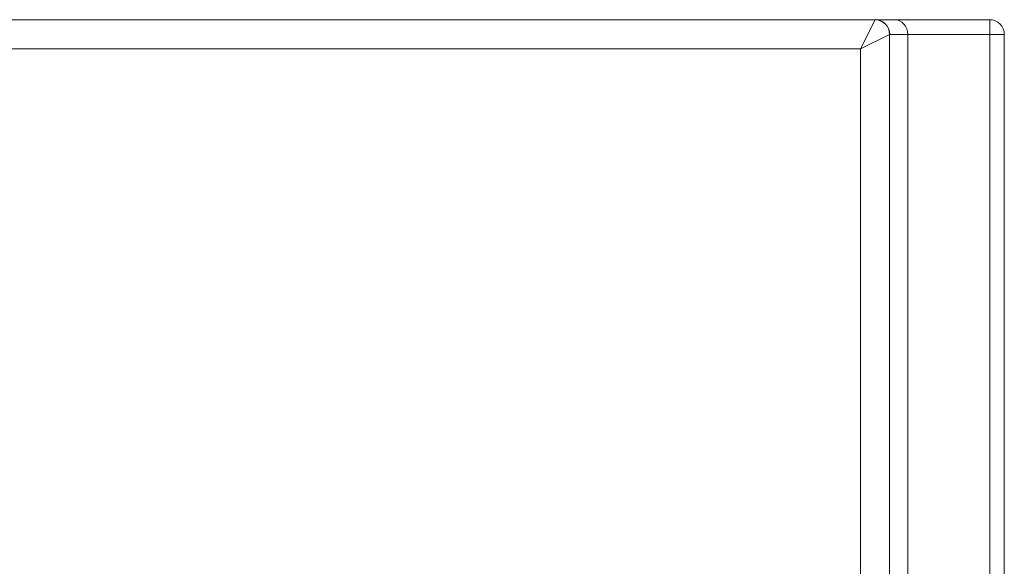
# Model space of a CAD drawing. Header units: millimetres. Extents: x -420 to 420, y -297 to 297.
# Tile 79 of 197: x 15 to 49, y 22 to 41. Entities that reach past the tile are written whole.
import ezdxf

# ---------------------------------------------------------------- set-up
doc = ezdxf.new("R2010")
doc.units = ezdxf.units.MM
doc.header["$MEASUREMENT"] = 0
doc.layers.add('layer 1', color=7, linetype='Continuous')

msp = doc.modelspace()

# ---------------------------------------------------------------- linework, layer by layer
at = {"layer": 'layer 1', "color": 7, "lineweight": 9}
for points in [[(-8.8845, 40.5609), (-8.8845, 40.5609), (44.8317, 40.5609), (44.8317, 40.5609)], [(44.3274, 39.5563), (44.3274, 39.5563), (44.828, 40.557), (44.828, 40.557)], [(44.8317, 40.5609), (44.8303, 40.5609), (44.8291, 40.5595), (44.828, 40.557)], [(44.8317, 40.5609), (44.8303, 40.5609), (44.8291, 40.5595), (44.828, 40.5569)], [(44.8317, 40.5609), (44.8303, 40.5609), (44.8291, 40.5595), (44.828, 40.5569)], [(44.8317, 40.5607), (44.8303, 40.5607), (44.8291, 40.5595), (44.828, 40.5569)], [(44.8317, 40.5607), (44.8303, 40.5607), (44.8291, 40.5595), (44.828, 40.5569)], [(44.8317, 40.5607), (44.8303, 40.5607), (44.8291, 40.5595), (44.828, 40.5569)], [(44.8317, 40.5607), (44.8303, 40.5607), (44.8291, 40.5595), (44.828, 40.5569)], [(44.8317, 40.5607), (44.8303, 40.5607), (44.8291, 40.5595), (44.828, 40.5569)], [(44.8317, 40.5607), (44.8303, 40.5607), (44.8291, 40.5595), (44.828, 40.5569)], [(44.8317, 40.5607), (44.8303, 40.5607), (44.8291, 40.5595), (44.828, 40.5569)], [(44.8317, 40.5607), (44.8303, 40.5607), (44.8291, 40.5595), (44.828, 40.5569)], [(44.8317, 40.5607), (44.8303, 40.5607), (44.8291, 40.5595), (44.828, 40.5569)], [(44.8317, 40.5607), (44.8303, 40.5607), (44.8291, 40.5595), (44.828, 40.5569)], [(44.8317, 40.5607), (44.8303, 40.5607), (44.8291, 40.5595), (44.828, 40.5569)], [(44.8317, 40.5607), (44.8303, 40.5607), (44.8291, 40.5595), (44.828, 40.5569)], [(44.8317, 40.5607), (44.8303, 40.5607), (44.8291, 40.5595), (44.828, 40.5569)], [(44.8317, 40.5607), (44.8303, 40.5607), (44.8291, 40.5595), (44.828, 40.5569)], [(44.8317, 40.5607), (44.8303, 40.5607), (44.8291, 40.5595), (44.828, 40.5569)], [(44.8317, 40.5607), (44.8303, 40.5607), (44.8291, 40.5595), (44.828, 40.5569)], [(44.8317, 40.5607), (44.8303, 40.5607), (44.8291, 40.5595), (44.828, 40.5569)], [(44.8317, 40.5607), (44.8303, 40.5607), (44.8291, 40.5595), (44.828, 40.5569)], [(44.828, 40.557), (44.828, 40.557), (44.828, 40.5569), (44.828, 40.5569)], [(45.3283, 40.0565), (45.3259, 40.3319), (45.1032, 40.5545), (44.828, 40.557)], [(44.8317, 40.5609), (44.8317, 40.5609), (44.8317, 40.5607), (44.8317, 40.5607)], [(45.3321, 40.0585), (45.3327, 40.3355), (45.1086, 40.5603), (44.8317, 40.5609)], [(44.8317, 40.5609), (44.8317, 40.5609), (45.491, 40.5609), (45.491, 40.5609)], [(45.491, 40.5609), (45.491, 40.5609), (45.491, 40.5607), (45.491, 40.5607)], [(45.491, 40.5609), (45.491, 40.5609), (48.7644, 40.5609), (48.7644, 40.5609)], [(45.8164, 40.4136), (45.8164, 40.4136), (45.8164, 40.4136), (45.8164, 40.4136)], [(48.7644, 40.5609), (48.7644, 40.5609), (48.7644, 40.0585), (48.7644, 40.0585)], [(44.3274, 39.5563), (44.3274, 39.5563), (45.3283, 40.0565), (45.3283, 40.0565)], [(45.3321, 40.0585), (45.3309, 40.0585), (45.3297, 40.0577), (45.3283, 40.0565)], [(45.3321, 40.0585), (45.3309, 40.0585), (45.3297, 40.0577), (45.3283, 40.0565)], [(45.3321, 40.0585), (45.3309, 40.0585), (45.3297, 40.0577), (45.3283, 40.0565)], [(45.3321, 40.0584), (45.3309, 40.0584), (45.3297, 40.0577), (45.3283, 40.0565)], [(45.3321, 40.0584), (45.3309, 40.0584), (45.3297, 40.0577), (45.3283, 40.0565)], [(45.3321, 40.0584), (45.3309, 40.0584), (45.3297, 40.0577), (45.3283, 40.0565)], [(45.3321, 40.0584), (45.3309, 40.0584), (45.3297, 40.0577), (45.3283, 40.0565)], [(45.3321, 40.0584), (45.3309, 40.0584), (45.3297, 40.0577), (45.3283, 40.0565)], [(45.3321, 40.0584), (45.3309, 40.0584), (45.3297, 40.0577), (45.3283, 40.0565)], [(45.3321, 40.0584), (45.3309, 40.0584), (45.3297, 40.0577), (45.3283, 40.0565)], [(45.3321, 40.0584), (45.3309, 40.0584), (45.3297, 40.0577), (45.3283, 40.0565)], [(45.3321, 40.0584), (45.3309, 40.0584), (45.3297, 40.0577), (45.3283, 40.0565)], [(45.3321, 40.0584), (45.3309, 40.0584), (45.3297, 40.0577), (45.3283, 40.0565)], [(45.3321, 40.0584), (45.3309, 40.0584), (45.3297, 40.0577), (45.3283, 40.0565)], [(45.3321, 40.0584), (45.3309, 40.0584), (45.3297, 40.0577), (45.3283, 40.0565)], [(45.3321, 40.0584), (45.3309, 40.0584), (45.3297, 40.0577), (45.3283, 40.0565)], [(45.3321, 40.0584), (45.3309, 40.0584), (45.3297, 40.0577), (45.3283, 40.0565)], [(45.3321, 40.0584), (45.3309, 40.0584), (45.3297, 40.0577), (45.3283, 40.0565)], [(45.3321, 40.0584), (45.3309, 40.0584), (45.3297, 40.0577), (45.3283, 40.0565)], [(45.3321, 40.0584), (45.3309, 40.0584), (45.3297, 40.0577), (45.3283, 40.0565)], [(45.3321, 40.0584), (45.3309, 40.0584), (45.3297, 40.0577), (45.3283, 40.0565)], [(45.3283, 40.0565), (45.3283, 40.0565), (45.3283, -125.7075), (45.3283, -125.7075)], [(45.3283, 40.0565), (45.3283, 40.0565), (45.3283, 40.0565), (45.3283, 40.0565)], [(45.3321, 40.0585), (45.3321, 40.0585), (45.3321, 40.0584), (45.3321, 40.0584)], [(45.9511, 40.0585), (45.9511, 40.0585), (45.3321, 40.0585), (45.3321, 40.0585)], [(45.9511, 40.0585), (45.9511, 40.0585), (45.9511, -125.7094), (45.9511, -125.7094)], [(45.9511, 40.0585), (45.9511, 40.0585), (45.9511, 40.0584), (45.9511, 40.0584)], [(48.7644, 40.0585), (48.7644, 40.0585), (45.9511, 40.0585), (45.9511, 40.0585)], [(48.7644, -125.7094), (48.7644, -125.7094), (48.7644, 40.0585), (48.7644, 40.0585)], [(49.2667, 40.0585), (49.2667, 40.0585), (48.7644, 40.0585), (48.7644, 40.0585)], [(49.2667, 40.0585), (49.2667, 40.0585), (49.2667, -125.7094), (49.2667, -125.7094)], [(44.3274, 39.5563), (44.3274, 39.5563), (-8.8845, 39.5563), (-8.8845, 39.5563)], [(44.3274, -125.207), (44.3274, -125.207), (44.3274, 39.5563), (44.3274, 39.5563)]]:
    msp.add_open_spline(points, degree=3, dxfattribs=at)
for points in [[(45.9511, 40.0585), (45.9511, 40.1918), (45.9027, 40.3193), (45.8164, 40.4136), (45.8164, 40.4136), (45.7301, 40.5079), (45.613, 40.5609), (45.491, 40.5609)], [(45.9511, 40.0585), (45.9511, 40.1918), (45.9027, 40.3193), (45.8164, 40.4136), (45.8164, 40.4136), (45.7301, 40.5079), (45.613, 40.5609), (45.491, 40.5609)], [(45.9511, 40.0585), (45.9511, 40.1918), (45.9027, 40.3193), (45.8164, 40.4136), (45.8164, 40.4136), (45.7301, 40.5079), (45.613, 40.5609), (45.491, 40.5609)], [(45.9511, 40.0584), (45.9511, 40.1918), (45.9027, 40.3193), (45.8164, 40.4136), (45.8164, 40.4136), (45.7301, 40.5079), (45.613, 40.5607), (45.491, 40.5607)], [(45.9511, 40.0584), (45.9511, 40.1918), (45.9027, 40.3193), (45.8164, 40.4136), (45.8164, 40.4136), (45.7301, 40.5079), (45.613, 40.5607), (45.491, 40.5607)], [(45.9511, 40.0584), (45.9511, 40.1916), (45.9027, 40.3193), (45.8164, 40.4136), (45.8164, 40.4136), (45.7301, 40.5079), (45.613, 40.5607), (45.491, 40.5607)], [(45.9511, 40.0584), (45.9511, 40.1916), (45.9027, 40.3193), (45.8164, 40.4136), (45.8164, 40.4136), (45.7301, 40.5079), (45.613, 40.5607), (45.491, 40.5607)], [(45.9511, 40.0584), (45.9511, 40.1916), (45.9027, 40.3193), (45.8164, 40.4136), (45.8164, 40.4136), (45.7301, 40.5079), (45.613, 40.5607), (45.491, 40.5607)], [(45.9511, 40.0584), (45.9511, 40.1916), (45.9027, 40.3193), (45.8164, 40.4136), (45.8164, 40.4136), (45.7301, 40.5079), (45.613, 40.5607), (45.491, 40.5607)], [(45.9511, 40.0584), (45.9511, 40.1916), (45.9027, 40.3193), (45.8164, 40.4136), (45.8164, 40.4136), (45.7301, 40.5079), (45.613, 40.5607), (45.491, 40.5607)], [(45.9511, 40.0584), (45.9511, 40.1916), (45.9027, 40.3193), (45.8164, 40.4136), (45.8164, 40.4136), (45.7301, 40.5079), (45.613, 40.5607), (45.491, 40.5607)], [(45.9511, 40.0584), (45.9511, 40.1916), (45.9027, 40.3193), (45.8164, 40.4136), (45.8164, 40.4136), (45.7301, 40.5079), (45.613, 40.5607), (45.491, 40.5607)], [(45.9511, 40.0584), (45.9511, 40.1916), (45.9027, 40.3193), (45.8164, 40.4136), (45.8164, 40.4136), (45.7301, 40.5079), (45.613, 40.5607), (45.491, 40.5607)], [(45.9511, 40.0584), (45.9511, 40.1916), (45.9027, 40.3193), (45.8164, 40.4136), (45.8164, 40.4136), (45.7301, 40.5079), (45.613, 40.5607), (45.491, 40.5607)], [(45.9511, 40.0584), (45.9511, 40.1916), (45.9027, 40.3193), (45.8164, 40.4136), (45.8164, 40.4136), (45.7301, 40.5079), (45.613, 40.5607), (45.491, 40.5607)], [(45.9511, 40.0584), (45.9511, 40.1916), (45.9027, 40.3193), (45.8164, 40.4136), (45.8164, 40.4136), (45.7301, 40.5079), (45.613, 40.5607), (45.491, 40.5607)], [(45.9511, 40.0584), (45.9511, 40.1916), (45.9027, 40.3193), (45.8164, 40.4136), (45.8164, 40.4136), (45.7301, 40.5079), (45.613, 40.5607), (45.491, 40.5607)], [(45.9511, 40.0584), (45.9511, 40.1916), (45.9027, 40.3193), (45.8164, 40.4136), (45.8164, 40.4136), (45.7301, 40.5079), (45.613, 40.5607), (45.491, 40.5607)], [(45.9511, 40.0584), (45.9511, 40.1916), (45.9027, 40.3193), (45.8164, 40.4136), (45.8164, 40.4136), (45.7301, 40.5079), (45.613, 40.5607), (45.491, 40.5607)], [(45.9511, 40.0584), (45.9511, 40.1916), (45.9027, 40.3193), (45.8164, 40.4136), (45.8164, 40.4136), (45.7301, 40.5079), (45.613, 40.5607), (45.491, 40.5607)], [(45.9511, 40.0584), (45.9511, 40.1916), (45.9027, 40.3193), (45.8164, 40.4136), (45.8164, 40.4136), (45.7301, 40.5079), (45.613, 40.5607), (45.491, 40.5607)], [(49.2667, 40.0585), (49.2667, 40.1918), (49.2137, 40.3193), (49.1197, 40.4136), (49.1197, 40.4136), (49.0254, 40.5079), (48.8976, 40.5609), (48.7644, 40.5609)]]:
    msp.add_open_spline(points, degree=3, knots=[0, 0, 0, 0, 0.3333333, 0.3333333, 0.3333333, 0.3333333, 1, 1, 1, 1], dxfattribs=at)

doc.saveas('drawing.dxf')
